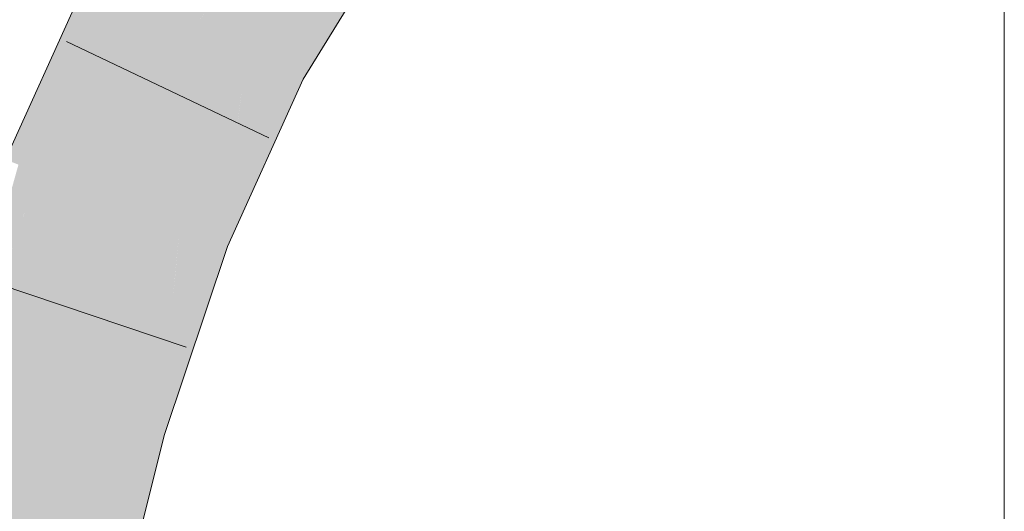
# Model space of a CAD drawing. Extents: x -620 to 300, y 62 to 1162.
# Tile 220 of 256: x 162.245 to 163.277, y 907.356 to 907.87. Entities that reach past the tile are written whole.
import ezdxf

# ---------------------------------------------------------------- set-up
doc = ezdxf.new("R2010")
doc.units = 0
doc.layers.get('0').update_dxf_attribs({"lineweight": 13})
doc.layers.add('E_Detail_Linie_Text_Bem', color=7, linetype='Continuous', lineweight=13)
for name, color, linetype, lineweight, true_color in [('E_Leerrohr 25-A06G94UQ8I', 7, 'Continuous', 9, 0xff8000), ('E_Leerrohr 25-Shading', 7, 'Continuous', 9, 0xff8000), ('E_Leerrohr 32-Shading', 7, 'Continuous', 9, 0x00b300)]:
    doc.layers.add(name, color=color, linetype=linetype, lineweight=lineweight, true_color=true_color)

# ---------------------------------------------------------------- blocks, each defined once
blk = doc.blocks.new('Shading-A06G94F38I', base_point=(240.4925, 861.0052))
at = {"layer": 'E_Leerrohr 25-Shading', "color": 31, "true_color": 0xfabd7f}
for points in [[(162.3538, 907.9078), (162.4319, 907.8665), (162.4619, 908.0836), (162.5335, 908.0318)], [(162.4834, 907.8393), (162.5075, 907.9893), (162.4391, 907.8627), (162.4425, 907.8836)], [(162.5101, 907.8252), (162.5233, 907.9421), (162.4834, 907.8393), (162.5075, 907.9893)], [(162.5233, 907.9421), (162.5101, 907.8252), (162.5441, 907.8805)], [(162.2645, 907.7106), (162.3468, 907.6784), (162.3538, 907.9078), (162.4319, 907.8665)], [(162.4425, 907.8836), (162.4319, 907.8665), (162.4391, 907.8627)], [(162.4374, 907.8486), (162.4319, 907.8665), (162.413, 907.6525), (162.3468, 907.6784)], [(162.4391, 907.8627), (162.4319, 907.8665), (162.4374, 907.8486)], [(162.4834, 907.8393), (162.4391, 907.8627), (162.4708, 907.7385), (162.4374, 907.8486)], [(162.4708, 907.7385), (162.4374, 907.8486), (162.4291, 907.6462), (162.413, 907.6525)], [(162.4834, 907.8393), (162.4749, 907.771), (162.5101, 907.8252)], [(162.4749, 907.771), (162.4708, 907.7385), (162.5101, 907.8252)], [(162.1918, 907.4945), (162.2766, 907.4698), (162.2645, 907.7106), (162.3468, 907.6784)], [(162.3468, 907.6784), (162.2766, 907.4698), (162.4058, 907.5771), (162.3615, 907.4451)], [(162.3468, 907.6784), (162.4058, 907.5771), (162.413, 907.6525)], [(162.413, 907.6525), (162.4083, 907.6026), (162.4291, 907.6462)], [(162.4083, 907.6026), (162.4058, 907.5771), (162.4291, 907.6462)], [(162.1329, 907.2567), (162.2202, 907.2429), (162.1918, 907.4945), (162.2766, 907.4698)], [(162.2766, 907.4698), (162.2202, 907.2429), (162.3615, 907.4451), (162.2862, 907.2325)], [(162.2862, 907.2325), (162.3075, 907.2292), (162.3615, 907.4451)]]:
    blk.add_solid(points, dxfattribs=at)
at = {"layer": 'E_Leerrohr 25-Shading', "color": 43, "true_color": 0xd7ab7f}
for points in [[(162.5441, 907.8805), (162.5101, 907.8252), (162.6325, 907.9547), (162.5424, 907.808)], [(162.3538, 907.9078), (162.3237, 907.9236), (162.2645, 907.7106), (162.3199, 907.919)], [(162.2645, 907.7106), (162.3199, 907.919), (162.2895, 907.8545), (162.3175, 907.9161)], [(162.2895, 907.8545), (162.2304, 907.724), (162.2468, 907.7175)], [(162.2645, 907.7106), (162.2895, 907.8545), (162.2468, 907.7175)], [(162.5101, 907.8252), (162.4708, 907.7385), (162.4632, 907.6328), (162.4407, 907.6416)], [(162.5101, 907.8252), (162.4632, 907.6328), (162.5424, 907.808)], [(162.4708, 907.7385), (162.4291, 907.6462), (162.4407, 907.6416)], [(162.2011, 907.5223), (162.2468, 907.7175), (162.2076, 907.5883), (162.2441, 907.7186)], [(162.2645, 907.7106), (162.2468, 907.7175), (162.2011, 907.5223)], [(162.4407, 907.6416), (162.4291, 907.6462), (162.3741, 907.4415), (162.4058, 907.5771)], [(162.4407, 907.6416), (162.3741, 907.4415), (162.3926, 907.4361)], [(162.3926, 907.4361), (162.3967, 907.4349), (162.4407, 907.6416), (162.4632, 907.6328)], [(162.4058, 907.5771), (162.3615, 907.4451), (162.3741, 907.4415)], [(162.37, 907.418), (162.3615, 907.4451), (162.3361, 907.2247), (162.3075, 907.2292)], [(162.3741, 907.4415), (162.3615, 907.4451), (162.37, 907.418)], [(162.3926, 907.4361), (162.3741, 907.4415), (162.3825, 907.3782), (162.37, 907.418)], [(162.3825, 907.3782), (162.3967, 907.4349), (162.3926, 907.4361)], [(162.3825, 907.3782), (162.37, 907.418), (162.3437, 907.2234), (162.3361, 907.2247)]]:
    blk.add_solid(points, dxfattribs=at)
at = {"layer": 'E_Leerrohr 32-Shading', "color": 83, "true_color": 0x7fd57f}
for points in [[(161.9813, 907.8069), (162.0423, 907.7677), (162.2414, 907.9835), (162.25, 907.976)], [(162.0428, 907.7674), (162.25, 907.976), (162.0423, 907.7677)], [(162.0428, 907.7674), (162.1942, 907.9113), (162.25, 907.976), (162.2516, 907.9747)]]:
    blk.add_solid(points, dxfattribs=at)
at = {"layer": 'E_Leerrohr 32-Shading', "color": 83, "true_color": 0x7fbd7f}
for points in [[(162.1172, 907.7905), (162.2504, 907.9458), (162.0539, 907.7347), (162.2346, 907.9361)], [(162.0635, 907.7278), (162.0679, 907.7247), (162.2504, 907.9458), (162.2511, 907.9462)], [(162.2643, 907.9312), (162.2422, 907.931), (162.2245, 907.8792), (162.1928, 907.8592)]]:
    blk.add_solid(points, dxfattribs=at)
blk = doc.blocks.new('Referenz-A06G94UU8I')
at = {"layer": 'E_Detail_Linie_Text_Bem', "linetype": 'Continuous', "ltscale": 0.13}
blk.add_line((163.2772, 909.9417), (163.2772, 860.7616), dxfattribs=at)
at = {"layer": 'E_Leerrohr 25-A06G94UQ8I', "linetype": 'Continuous', "ltscale": 0.13}
for p, q in [((162.5425, 907.8081), (162.6348, 907.9585)), ((162.2304, 907.724), (162.3214, 907.9249)), ((162.5066, 907.7465), (162.2944, 907.8475)), ((162.4632, 907.6328), (162.5425, 907.8081)), ((162.3967, 907.4349), (162.4632, 907.6328)), ((162.42, 907.5274), (162.1972, 907.6022)), ((162.3437, 907.2234), (162.3967, 907.4349))]:
    blk.add_line(p, q, dxfattribs=at)

msp = doc.modelspace()

# ---------------------------------------------------------------- block references
at = {"color": 8, "lineweight": 25, "ltscale": 0.25, "true_color": 0x808080}
msp.add_blockref('Referenz-A06G94UU8I', (0, 0), dxfattribs=at)
msp.add_blockref('Shading-A06G94F38I', (240.4925, 861.0052))

doc.saveas('drawing.dxf')
